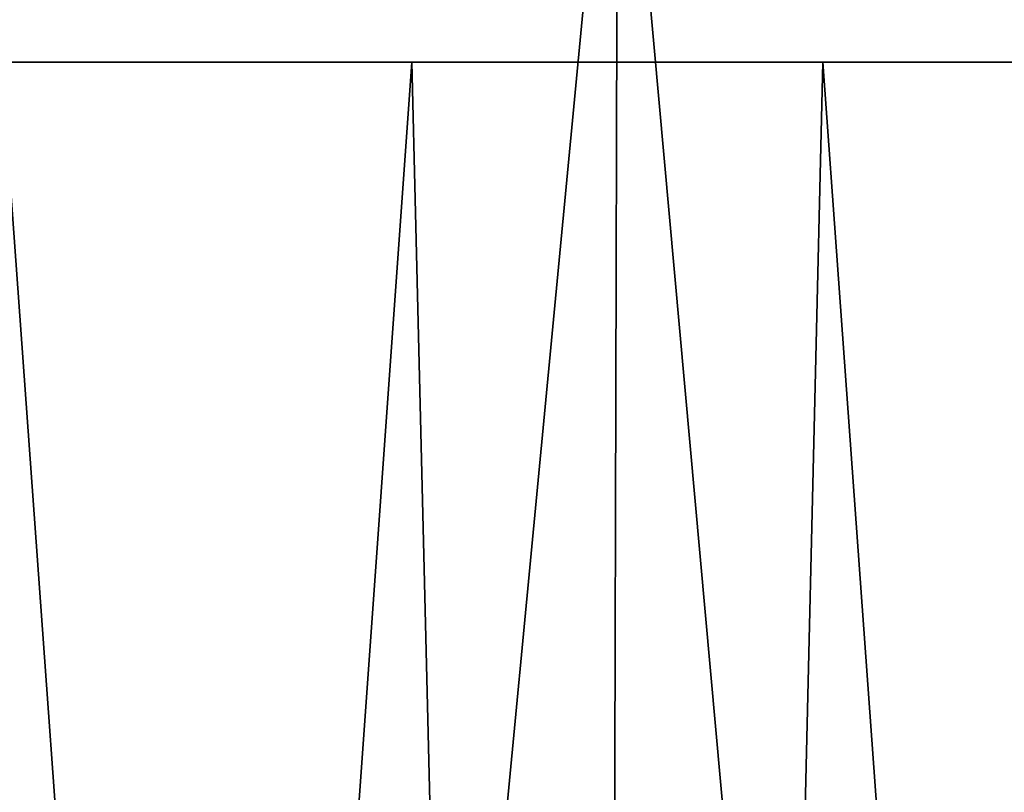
# Model space of a CAD drawing. Header units: millimetres. Extents: x -168 to 168, y -59 to 34.
# Tile 233 of 256: x -16.48 to -10.37, y 24.76 to 29.55. Entities that reach past the tile are written whole.
import ezdxf

# ---------------------------------------------------------------- set-up
doc = ezdxf.new("R2010")
doc.units = ezdxf.units.MM
doc.header["$LTSCALE"] = 33.374815
for name, color, linetype in [('33', 7, 'CONTINUOUS'), ('34', 7, 'CONTINUOUS'), ('37', 7, 'CONTINUOUS'), ('38', 7, 'CONTINUOUS')]:
    doc.layers.add(name, color=color, linetype=linetype)

msp = doc.modelspace()

# ---------------------------------------------------------------- linework, layer by layer
at = {"layer": '33', "color": 3, "linetype": 'Continuous'}
for points in [[(-18.0705, -23.643, 166.9804), (-12.9198, -23.643, 167.4577), (-17.8619, 31.8789, 165.0528), (-18.0705, -23.643, 166.9804)], [(-17.8619, 31.8789, 165.0528), (-12.9198, -23.643, 167.4577), (-12.7706, 31.8789, 165.5245), (-17.8619, 31.8789, 165.0528)], [(-12.9198, -23.643, 167.4577), (-7.7568, -23.643, 167.7761), (-12.7706, 31.8789, 165.5245), (-12.9198, -23.643, 167.4577)], [(-12.7706, 31.8789, 165.5245), (-7.7568, -23.643, 167.7761), (-7.6672, 31.8789, 165.8393), (-12.7706, 31.8789, 165.5245)]]:
    msp.add_3dface(points, dxfattribs=at)
at = {"layer": '34', "color": 3, "linetype": 'Continuous'}
for points in [[(-12.7706, 31.8789, -165.5245), (-18.0705, -23.643, -166.9804), (-17.8619, 31.8789, -165.0528), (-12.7706, 31.8789, -165.5245)], [(-12.9198, -23.643, -167.4577), (-18.0705, -23.643, -166.9804), (-12.7706, 31.8789, -165.5245), (-12.9198, -23.643, -167.4577)], [(-7.6672, 31.8789, -165.8393), (-12.9198, -23.643, -167.4577), (-12.7706, 31.8789, -165.5245), (-7.6672, 31.8789, -165.8393)], [(-7.7568, -23.643, -167.7761), (-12.9198, -23.643, -167.4577), (-7.6672, 31.8789, -165.8393), (-7.7568, -23.643, -167.7761)]]:
    msp.add_3dface(points, dxfattribs=at)
at = {"layer": '37', "color": 7, "linetype": 'Continuous', "true_color": 0xf5f5f5}
for points in [[(-17.8418, -23.85, -164.8671), (-12.7563, -23.85, -165.3384), (-16.5949, 29.2893, -163.5987), (-17.8418, -23.85, -164.8671)], [(-16.5949, 29.2893, -163.5987), (-12.7563, -23.85, -165.3384), (-11.499, 29.2893, -164.0357), (-16.5949, 29.2893, -163.5987)], [(-12.7563, -23.85, -165.3384), (-7.6586, -23.85, -165.6528), (-11.499, 29.2893, -164.0357), (-12.7563, -23.85, -165.3384)], [(-11.499, 29.2893, -164.0357), (-7.6586, -23.85, -165.6528), (-6.3919, 29.2893, -164.314), (-11.499, 29.2893, -164.0357)]]:
    msp.add_3dface(points, dxfattribs=at)
at = {"layer": '38', "color": 7, "linetype": 'Continuous', "true_color": 0xf5f5f5}
for points in [[(-14.0486, 29.2893, 163.837), (-17.8418, -23.85, 164.8672), (-19.1372, 29.2893, 163.3209), (-14.0486, 29.2893, 163.837)], [(-12.7562, -23.85, 165.3384), (-17.8418, -23.85, 164.8672), (-14.0486, 29.2893, 163.837), (-12.7562, -23.85, 165.3384)], [(-8.9465, 29.2893, 164.1947), (-12.7562, -23.85, 165.3384), (-14.0486, 29.2893, 163.837), (-8.9465, 29.2893, 164.1947)], [(-7.6586, -23.85, 165.6528), (-12.7562, -23.85, 165.3384), (-8.9465, 29.2893, 164.1947), (-7.6586, -23.85, 165.6528)]]:
    msp.add_3dface(points, dxfattribs=at)

doc.saveas('drawing.dxf')
